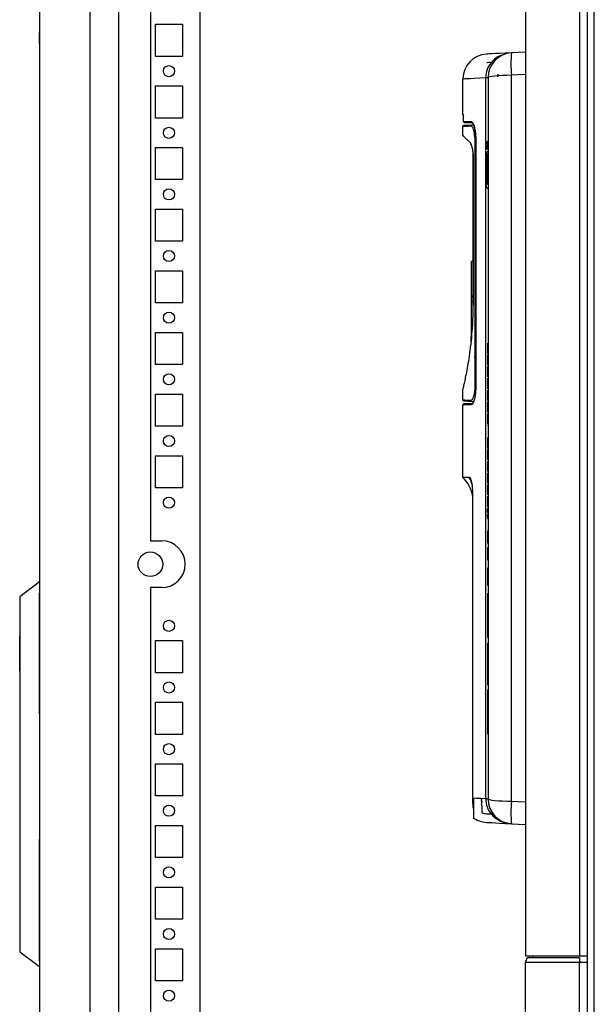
# Model space of a CAD drawing. Header units: inches. Extents: x 614 to 6314, y 704 to 4696.
# Tile 68 of 78: x 5442 to 5675, y 2275 to 2675. Entities that reach past the tile are written whole.
import ezdxf

# ---------------------------------------------------------------- set-up
doc = ezdxf.new("R2010")
doc.units = ezdxf.units.IN
doc.header["$MEASUREMENT"] = 0
doc.layers.add('PWR_0250HP', color=7, linetype='Continuous')

# ---------------------------------------------------------------- blocks, each defined once
blk = doc.blocks.new('ENCL_SIDE')
for p, q in [((-300.05, 2091.28), (-300.05, 1187.75)), ((-300.05, 2091.25), (-300.05, 1187.75)), ((-279.55, 2091.25), (-279.55, 133.25)), ((-267.91, 168.75), (-267.91, 2058.75)), ((-235.05, 2058.75), (-235.05, 168.75)), ((-255.05, 1989.25), (-255.05, 1208.25)), ((-300.05, 1410.03), (-300.05, 1414.47)), ((-253.05, 1404.75), (-253.05, 1417.75)), ((-253.05, 1417.75), (-242.05, 1417.75)), ((-242.05, 1417.75), (-242.05, 1404.75)), ((-235.05, 1417.75), (-235.05, 1404.75)), ((-242.05, 1404.75), (-253.05, 1404.75)), ((-235.05, 1401), (-235.05, 1396.5)), ((-253.05, 1379.75), (-253.05, 1392.75)), ((-253.05, 1392.75), (-242.05, 1392.75)), ((-242.05, 1392.75), (-242.05, 1379.75)), ((-235.05, 1392.75), (-235.05, 1379.75)), ((-242.05, 1379.75), (-253.05, 1379.75)), ((-235.05, 1376), (-235.05, 1371.5)), ((-253.05, 1354.75), (-253.05, 1367.75)), ((-253.05, 1367.75), (-242.05, 1367.75)), ((-242.05, 1367.75), (-242.05, 1354.75)), ((-235.05, 1367.75), (-235.05, 1354.75)), ((-242.05, 1354.75), (-253.05, 1354.75)), ((-235.05, 1351), (-235.05, 1346.5)), ((-253.05, 1329.75), (-253.05, 1342.75)), ((-253.05, 1342.75), (-242.05, 1342.75)), ((-242.05, 1342.75), (-242.05, 1329.75)), ((-235.05, 1342.75), (-235.05, 1329.75)), ((-242.05, 1329.75), (-253.05, 1329.75)), ((-235.05, 1326), (-235.05, 1321.5)), ((-253.05, 1304.75), (-253.05, 1317.75)), ((-253.05, 1317.75), (-242.05, 1317.75)), ((-242.05, 1317.75), (-242.05, 1304.75)), ((-235.05, 1317.75), (-235.05, 1304.75)), ((-242.05, 1304.75), (-253.05, 1304.75)), ((-235.05, 1301), (-235.05, 1296.5)), ((-253.05, 1279.75), (-253.05, 1292.75)), ((-253.05, 1292.75), (-242.05, 1292.75)), ((-242.05, 1292.75), (-242.05, 1279.75)), ((-235.05, 1292.75), (-235.05, 1279.75)), ((-242.05, 1279.75), (-253.05, 1279.75)), ((-235.05, 1276), (-235.05, 1271.5)), ((-253.05, 1254.75), (-253.05, 1267.75)), ((-253.05, 1267.75), (-242.05, 1267.75)), ((-242.05, 1267.75), (-242.05, 1254.75)), ((-235.05, 1267.75), (-235.05, 1254.75)), ((-242.05, 1254.75), (-253.05, 1254.75)), ((-235.05, 1251), (-235.05, 1246.5)), ((-253.05, 1229.75), (-253.05, 1242.75)), ((-253.05, 1242.75), (-242.05, 1242.75)), ((-242.05, 1242.75), (-242.05, 1229.75)), ((-235.05, 1242.75), (-235.05, 1229.75)), ((-242.05, 1229.75), (-253.05, 1229.75)), ((-235.05, 1226), (-235.05, 1221.5)), ((-235.05, 1217.75), (-235.05, 1204.75)), ((-255.05, 1208.25), (-250.45, 1208.25)), ((-235.05, 1201), (-235.05, 1196.5)), ((-300.05, 1191.55), (-308.05, 1185.55)), ((-300.05, 1191.55), (-300.05, 1035.55)), ((-235.05, 1192.75), (-235.05, 1179.75)), ((-300.05, 1138.05), (-300.05, 1187.05)), ((-250.45, 1189.25), (-255.05, 1189.25)), ((-255.05, 1189.25), (-255.05, 208.25)), ((-308.05, 1185.55), (-308.05, 1041.55)), ((-235.05, 1176), (-235.05, 1171.5)), ((-308.05, 1155.4), (-308.05, 1169.7)), ((-253.05, 1154.75), (-253.05, 1167.75)), ((-253.05, 1167.75), (-242.05, 1167.75)), ((-242.05, 1167.75), (-242.05, 1154.75)), ((-235.05, 1167.75), (-235.05, 1154.75)), ((-242.05, 1154.75), (-253.05, 1154.75)), ((-235.05, 1151), (-235.05, 1146.5)), ((-300.05, 1140.53), (-300.05, 1144.97)), ((-253.05, 1129.75), (-253.05, 1142.75)), ((-253.05, 1142.75), (-242.05, 1142.75)), ((-242.05, 1142.75), (-242.05, 1129.75)), ((-235.05, 1142.75), (-235.05, 1129.75)), ((-300.05, 1137.05), (-300.05, 1090.05)), ((-242.05, 1129.75), (-253.05, 1129.75)), ((-235.05, 1126), (-235.05, 1121.5)), ((-253.05, 1104.75), (-253.05, 1117.75)), ((-253.05, 1117.75), (-242.05, 1117.75)), ((-242.05, 1117.75), (-242.05, 1104.75)), ((-235.05, 1117.75), (-235.05, 1104.75)), ((-242.05, 1104.75), (-253.05, 1104.75)), ((-235.05, 1101), (-235.05, 1096.5)), ((-253.05, 1079.75), (-253.05, 1092.75)), ((-253.05, 1092.75), (-242.05, 1092.75)), ((-242.05, 1092.75), (-242.05, 1079.75)), ((-235.05, 1092.75), (-235.05, 1079.75)), ((-300.05, 1037.8), (-300.05, 1087.3)), ((-300.05, 1080.75), (-300.05, 1083.97)), ((-300.05, 1083.97), (-300.05, 1083.97)), ((-242.05, 1079.75), (-253.05, 1079.75)), ((-235.05, 1076), (-235.05, 1071.5)), ((-253.05, 1054.75), (-253.05, 1067.75)), ((-253.05, 1067.75), (-242.05, 1067.75)), ((-242.05, 1067.75), (-242.05, 1054.75)), ((-235.05, 1067.75), (-235.05, 1054.75)), ((-242.05, 1054.75), (-253.05, 1054.75)), ((-235.05, 1051), (-235.05, 1046.5)), ((-253.05, 1029.75), (-253.05, 1042.75)), ((-253.05, 1042.75), (-242.05, 1042.75)), ((-242.05, 1042.75), (-242.05, 1029.75)), ((-235.05, 1042.75), (-235.05, 1029.75)), ((-308.05, 1041.55), (-300.05, 1035.55)), ((-300.05, 1035.78), (-300.05, 133.25)), ((-300.05, 1035.78), (-300.05, 133.22)), ((-242.05, 1029.75), (-253.05, 1029.75)), ((-235.05, 1026), (-235.05, 1021.5))]:
    blk.add_line(p, q)
for centre, radius in [((-247.55, 1398.75), 2.25), ((-247.55, 1373.75), 2.25), ((-247.55, 1348.75), 2.25), ((-247.55, 1323.75), 2.25), ((-247.55, 1298.75), 2.25), ((-247.55, 1273.75), 2.25), ((-247.55, 1248.75), 2.25), ((-247.55, 1223.75), 2.25), ((-255.05, 1198.75), 5), ((-247.55, 1173.75), 2.25), ((-247.55, 1148.75), 2.25), ((-247.55, 1123.75), 2.25), ((-247.55, 1098.75), 2.25), ((-247.55, 1073.75), 2.25), ((-247.55, 1048.75), 2.25), ((-247.55, 1023.75), 2.25)]:
    blk.add_circle(centre, radius)
blk.add_arc((-250.45, 1198.75), 9.5, 270, 90)
blk = doc.blocks.new('FRAME F_SIDE')
at = {"color": 7, "linetype": 'Continuous'}
for p, q in [((-84.8, 1289.42), (-84.8, 448.42)), ((-62.94, 1289.42), (-62.94, 448.42)), ((-59.8, 1289.3), (-59.8, 181)), ((-56.9, 181), (-56.9, 1289.3)), ((-84.8, 815.06), (-90.47, 814.76)), ((-110.15, 789.58), (-110.15, 804.24)), ((-100.97, 804.72), (-100.97, 804.68)), ((-100.97, 804.68), (-100.97, 512.15)), ((-100.97, 804.68), (-99.95, 804.68)), ((-99.95, 804.78), (-99.95, 512.06)), ((-90.47, 805.78), (-84.8, 806.07)), ((-90.47, 511.06), (-90.47, 805.78)), ((-109.89, 786.8), (-109.89, 789.55)), ((-109.89, 786.8), (-109.89, 788.73)), ((-110.25, 781.31), (-110.25, 784.92)), ((-108.32, 785.02), (-106.99, 785.09)), ((-105.76, 785.44), (-106.72, 785.39)), ((-106.54, 786.47), (-106.23, 786.33)), ((-105.97, 783.43), (-105.19, 783.47)), ((-105.38, 779.48), (-105.38, 679.33)), ((-105.1, 779.48), (-105.38, 779.48)), ((-104.86, 779.92), (-104.84, 779.92)), ((-104.84, 678.92), (-104.84, 779.92)), ((-100.2, 777.75), (-100.2, 777.99)), ((-100.2, 777.78), (-99.95, 777.78)), ((-100.2, 777.18), (-99.95, 777.17)), ((-106.05, 773.93), (-106.05, 770.87)), ((-106.05, 770.87), (-106, 770.87)), ((-106.05, 770.87), (-106.05, 770.85)), ((-106.05, 770.85), (-106.05, 770.39)), ((-106, 772.71), (-106, 712.21)), ((-106, 712.06), (-106, 772.71)), ((-100.74, 768.12), (-100.74, 772.72)), ((-100.35, 772.7), (-100.74, 772.69)), ((-100.62, 773.8), (-99.95, 773.79)), ((-100.35, 773.61), (-100.35, 772.7)), ((-100.35, 772.5), (-100.35, 772.7)), ((-100.35, 772.5), (-100.35, 769.66)), ((-100.35, 772.5), (-100.25, 772.5)), ((-100.25, 773.71), (-100.25, 773.66)), ((-100.25, 772.75), (-100.25, 773.66)), ((-100.25, 772.6), (-100.25, 772.75)), ((-100.25, 772.75), (-100.05, 772.75)), ((-100.05, 772.6), (-100.25, 772.6)), ((-100.25, 768.75), (-100.25, 772.5)), ((-100.05, 772.6), (-100.05, 772.75)), ((-100.05, 772.6), (-100.05, 772.5)), ((-99.95, 772.5), (-100.05, 772.5)), ((-99.95, 771.45), (-100.05, 771.45)), ((-100.05, 770.25), (-100.05, 771.45)), ((-106.05, 770.39), (-106.05, 769.67)), ((-100.35, 769.66), (-100.35, 768.66)), ((-100.2, 767.23), (-100.2, 768.31)), ((-100.2, 767.78), (-99.95, 767.78)), ((-99.95, 770.25), (-100.05, 770.25)), ((-100.05, 770.15), (-100.05, 770.05)), ((-99.95, 770.05), (-100.05, 770.05)), ((-100.05, 769.04), (-100.05, 770.05)), ((-100.05, 769.04), (-100.05, 768.9)), ((-99.95, 769.04), (-100.05, 769.04)), ((-105.38, 765.58), (-104.84, 765.59)), ((-105.38, 764.1), (-104.84, 764.1)), ((-100.74, 761.72), (-100.74, 766.31)), ((-100.35, 765.78), (-100.35, 764.84)), ((-100.35, 764.84), (-100.35, 764.26)), ((-100.35, 764.26), (-100.35, 763.79)), ((-100.35, 764.26), (-100.25, 764.26)), ((-100.35, 763.6), (-100.35, 763.79)), ((-100.35, 763.79), (-100.25, 763.79)), ((-100.35, 763.6), (-100.35, 761.5)), ((-100.25, 764.77), (-100.25, 765.68)), ((-100.25, 763.79), (-100.25, 764.26)), ((-100.25, 763.79), (-100.25, 763.7)), ((-100.05, 763.79), (-100.25, 763.79)), ((-100.25, 761.4), (-100.25, 763.7)), ((-100.25, 763.7), (-100.05, 763.7)), ((-100.05, 765.53), (-100.05, 764.77)), ((-100.05, 764.77), (-100.05, 764.26)), ((-100.05, 764.26), (-99.95, 764.26)), ((-100.05, 763.7), (-100.05, 763.79)), ((-105.38, 737.1), (-104.84, 737.1)), ((-105.38, 735.61), (-104.84, 735.6)), ((-106.8, 729.91), (-106, 730.71)), ((-106.8, 729.91), (-106.8, 716.3)), ((-106, 730.35), (-106, 730.35)), ((-105.38, 728.26), (-104.84, 728.25)), ((-106.85, 724.96), (-106.8, 724.96)), ((-106.85, 724.96), (-106.85, 723.46)), ((-106.85, 723.46), (-106.8, 723.46)), ((-104.84, 725.07), (-105.38, 725.08)), ((-104.84, 724.85), (-105.38, 724.86)), ((-105.38, 723.15), (-104.84, 723.16)), ((-106.81, 720.24), (-106.81, 716.78)), ((-106, 719.02), (-106, 719.02)), ((-104.84, 722.64), (-105.38, 722.64)), ((-105.38, 721.72), (-104.84, 721.73)), ((-104.84, 721.64), (-105.38, 721.63)), ((-104.84, 721.54), (-105.38, 721.53)), ((-104.84, 721.16), (-105.38, 721.16)), ((-104.84, 720.86), (-105.38, 720.87)), ((-104.84, 720.29), (-105.38, 720.29)), ((-104.84, 719.47), (-105.38, 719.46)), ((-104.84, 719.29), (-105.38, 719.28)), ((-104.84, 718.89), (-105.38, 718.9)), ((-106.8, 716.3), (-106, 715.21)), ((-106.8, 716.3), (-106.8, 713.73)), ((-106, 715.69), (-106, 715.69)), ((-104.84, 716.52), (-105.38, 716.53)), ((-104.84, 715.2), (-105.38, 715.21)), ((-106.81, 711.31), (-106.8, 711.31)), ((-106.81, 711.22), (-106.8, 711.22)), ((-106.8, 713.51), (-106, 714.31)), ((-106.8, 713.73), (-106.54, 713.77)), ((-106.8, 713.73), (-106.8, 713.51)), ((-106.8, 713.51), (-106.8, 708.56)), ((-106, 712.21), (-106, 712.21)), ((-105.38, 713.6), (-104.84, 713.61)), ((-106.81, 710.01), (-106.81, 709.4)), ((-106.81, 709.4), (-106.81, 709.34)), ((-106.81, 709.34), (-106.81, 709.33)), ((-106.81, 709.34), (-106.8, 709.34)), ((-106.81, 709.33), (-106.8, 709.33)), ((-106.81, 709.33), (-106.81, 707.64)), ((-106.81, 707.64), (-106.81, 704.17)), ((-106.8, 708.56), (-106.8, 703.61)), ((-104.84, 709.74), (-105.38, 709.74)), ((-104.84, 709.35), (-105.38, 709.36)), ((-104.84, 707.37), (-105.38, 707.36)), ((-104.84, 707.14), (-105.38, 707.14)), ((-106.81, 706.56), (-106.8, 706.56)), ((-106.8, 705.81), (-106.81, 705.81)), ((-106.31, 703.12), (-106.8, 703.61)), ((-106.8, 703.61), (-106.8, 701.07)), ((-104.84, 705.66), (-105.38, 705.66)), ((-104.84, 703.1), (-105.38, 703.11)), ((-106.81, 697.51), (-106.81, 699.51)), ((-106.8, 701.07), (-106.43, 701.44)), ((-106.8, 701.07), (-106.8, 697.53)), ((-104.84, 698.14), (-105.38, 698.14)), ((-104.84, 698.09), (-105.38, 698.09)), ((-104.84, 698.05), (-105.38, 698.06)), ((-104.84, 697.3), (-105.38, 697.3)), ((-104.84, 696.91), (-105.38, 696.92)), ((-100.2, 697), (-100.2, 696.44)), ((-100.2, 697), (-99.95, 697)), ((-100.2, 696.44), (-100.2, 692.8)), ((-100.2, 696.44), (-99.95, 696.44)), ((-104.92, 694.37), (-105.38, 694.38)), ((-105.38, 693.78), (-104.84, 693.79)), ((-104.84, 693.7), (-105.38, 693.69)), ((-104.84, 693.32), (-105.38, 693.32)), ((-104.84, 693.02), (-105.38, 693.03)), ((-104.84, 692.97), (-105.38, 692.98)), ((-104.84, 692.93), (-105.38, 692.94)), ((-104.84, 692.87), (-105.38, 692.86)), ((-104.84, 692.1), (-105.38, 692.11)), ((-104.84, 692.02), (-105.38, 692.02)), ((-104.84, 691.79), (-105.38, 691.8)), ((-105.38, 691.18), (-105.33, 691.46)), ((-104.93, 694.32), (-104.86, 694.88)), ((-100.2, 692.8), (-99.95, 692.8)), ((-100.2, 692.24), (-100.2, 688.6)), ((-100.2, 688.6), (-100.2, 688.04)), ((-100.2, 687.48), (-100.2, 683.28)), ((-100.2, 687.48), (-99.95, 687.48)), ((-100.2, 685.66), (-99.95, 685.66)), ((-100.2, 682.72), (-100.2, 682.16)), ((-100.2, 682.16), (-100.2, 678.52)), ((-110.25, 673.89), (-110.25, 677.81)), ((-104.84, 678.92), (-104.86, 678.92)), ((-100.2, 677.96), (-100.2, 674.32)), ((-110.15, 642.53), (-110.15, 672.03)), ((-106.99, 673.72), (-107.52, 673.74)), ((-106.72, 673.42), (-105.76, 673.37)), ((-106.13, 672.62), (-106.54, 672.36)), ((-100.2, 674.32), (-100.2, 673.76)), ((-100.2, 673.2), (-100.2, 672.54)), ((-100.2, 672.54), (-100.2, 671.1)), ((-100.2, 671.1), (-100.2, 669.67)), ((-100.2, 669.67), (-100.2, 669)), ((-100.2, 668.44), (-100.2, 667.88)), ((-100.2, 667.88), (-100.2, 665.2)), ((-100.2, 665.2), (-100.2, 664.24)), ((-100.2, 663.68), (-99.95, 663.68)), ((-100.2, 658.64), (-100.2, 655)), ((-100.2, 658.64), (-99.95, 658.64)), ((-100.2, 655.14), (-99.95, 655.14)), ((-100.2, 655), (-100.2, 654.44)), ((-100.2, 655), (-99.95, 655)), ((-100.2, 654.44), (-99.95, 654.44)), ((-100.2, 653.88), (-100.2, 653.32)), ((-100.2, 653.32), (-100.2, 653.18)), ((-100.2, 653.18), (-100.2, 650.38)), ((-100.2, 650.38), (-100.2, 650.24)), ((-100.2, 650.24), (-100.2, 649.68)), ((-100.2, 649.12), (-100.2, 648.56)), ((-100.2, 648.56), (-100.2, 644.92)), ((-100.2, 648.33), (-99.95, 648.33)), ((-100.2, 647.21), (-99.95, 647.21)), ((-100.2, 644.36), (-100.2, 640.16)), ((-107.59, 642.53), (-110.15, 642.53)), ((-100.2, 639.6), (-100.2, 635.96)), ((-106.18, 512.4), (-106.18, 636.4)), ((-100.2, 635.96), (-100.2, 635.4)), ((-100.2, 634.84), (-100.2, 631.2)), ((-100.2, 634.84), (-99.95, 634.84)), ((-100.2, 631.34), (-99.95, 631.34)), ((-100.2, 631.2), (-100.2, 630.64)), ((-100.2, 631.2), (-99.95, 631.2)), ((-100.2, 630.08), (-99.95, 630.08)), ((-100.2, 630.08), (-100.2, 629.42)), ((-100.2, 629.42), (-99.95, 629.42)), ((-100.2, 628.31), (-100.2, 629.42)), ((-100.2, 628.31), (-99.95, 628.31)), ((-100.2, 627.65), (-99.95, 627.65)), ((-100.2, 626.55), (-100.2, 627.65)), ((-100.2, 626.55), (-100.2, 625.88)), ((-100.2, 626.55), (-99.95, 626.55)), ((-100.2, 625.88), (-99.95, 625.88)), ((-100.2, 620.88), (-100.2, 615.88)), ((-100.2, 620.88), (-99.95, 620.88)), ((-100.2, 615.88), (-99.95, 615.88)), ((-100.2, 614.15), (-100.2, 609.15)), ((-100.2, 611.25), (-99.95, 611.25)), ((-100.2, 609.15), (-99.95, 609.15)), ((-100.2, 605.85), (-100.2, 598.65)), ((-100.2, 595.44), (-100.2, 592.36)), ((-100.2, 595.44), (-99.95, 595.44)), ((-100.2, 592.36), (-100.2, 592.17)), ((-100.2, 592.17), (-100.2, 587.49)), ((-100.2, 590.81), (-99.95, 590.81)), ((-100.2, 587.49), (-100.2, 585.49)), ((-100.2, 587.49), (-99.95, 587.49)), ((-100.2, 585.49), (-99.95, 585.49)), ((-100.2, 585.49), (-100.2, 580.81)), ((-100.2, 580.81), (-100.2, 580.63)), ((-100.2, 580.63), (-99.95, 580.63)), ((-100.2, 580.63), (-100.2, 577.54)), ((-100.2, 575.32), (-100.2, 561.42)), ((-100.2, 575.32), (-99.95, 575.32)), ((-100.2, 561.42), (-99.95, 561.42)), ((-100.2, 561.42), (-100.2, 558.42)), ((-100.2, 561.32), (-99.95, 561.32)), ((-100.2, 558.42), (-99.95, 558.42)), ((-100.2, 556.32), (-100.2, 542.42)), ((-100.2, 556.32), (-99.95, 556.32)), ((-100.2, 542.42), (-100.2, 538.42)), ((-100.2, 542.32), (-99.95, 542.32)), ((-100.2, 541.32), (-99.95, 541.32)), ((-105.95, 512.39), (-105.95, 508.28)), ((-100.97, 512.15), (-99.95, 512.15)), ((-100.97, 512.15), (-100.97, 512.11)), ((-84.8, 510.76), (-90.47, 511.06)), ((-90.47, 502.07), (-84.8, 501.77)), ((-84.8, 448.42), (-62.94, 448.42)), ((-62.87, 447.66), (-83.99, 447.66)), ((-62.94, 448.42), (-59.8, 448.42)), ((-84.8, 181.12), (-84.8, 445.72)), ((-62.94, 445.72), (-84.8, 445.72)), ((-62.94, 445.72), (-84.8, 445.72)), ((-84.8, 445.72), (-84.8, 445.72)), ((-83.3, 445.72), (-83.3, 445.72)), ((-59.8, 445.72), (-62.94, 445.72)), ((-62.94, 181.12), (-62.94, 445.72))]:
    blk.add_line(p, q, dxfattribs=at)
at = {"color": 7, "linetype": 'Continuous', "flags": 128}
for points in [[(-90.47, 814.76), (-92.98, 814.63), (-95.14, 814.52), (-96.96, 814.42), (-98.42, 814.35), (-99.52, 814.29), (-100.26, 814.25), (-100.63, 814.23), (-100.67, 814.23)], [(-97.88, 810.87), (-98.6, 810.83), (-99.6, 810.78), (-100.23, 810.75), (-100.48, 810.73)], [(-110.15, 804.24), (-109.96, 804.25), (-109.39, 804.28), (-108.44, 804.32), (-107.12, 804.39), (-105.43, 804.47), (-103.38, 804.56), (-100.97, 804.68)], [(-109.89, 789.55), (-110.12, 789.57), (-110.15, 789.58)], [(-106.83, 786.77), (-108.23, 786.79), (-109.25, 786.8), (-109.89, 786.8)], [(-110.25, 784.92), (-110.05, 784.93), (-109.43, 784.97), (-108.41, 785.02), (-108.32, 785.02)], [(-106.72, 785.39), (-108.13, 785.32), (-109.15, 785.27), (-109.76, 785.23), (-109.97, 785.22)], [(-109.59, 786.5), (-108.95, 786.5), (-107.94, 786.49), (-106.54, 786.47)], [(-107.16, 778.22), (-108.27, 779.32), (-109.13, 780.19), (-109.75, 780.81), (-110.13, 781.18), (-110.25, 781.31)], [(-100.2, 778.34), (-100.13, 778.34), (-100.05, 778.35), (-99.95, 778.35)], [(-100.2, 777.75), (-100.07, 777.74), (-99.95, 777.74)], [(-100.2, 776.25), (-100.13, 776.24), (-100.05, 776.24), (-99.95, 776.24)], [(-100.35, 773.61), (-100.35, 773.62), (-100.34, 773.63), (-100.33, 773.64), (-100.32, 773.65), (-100.31, 773.65), (-100.29, 773.66), (-100.27, 773.66), (-100.25, 773.66)], [(-100.35, 772.7), (-100.35, 772.71), (-100.34, 772.72), (-100.33, 772.73), (-100.32, 772.74), (-100.31, 772.74), (-100.29, 772.75), (-100.27, 772.75), (-100.25, 772.75)], [(-100.16, 774.76), (-100.04, 774.76), (-99.97, 774.76), (-99.95, 774.76)], [(-100.05, 772.75), (-100.03, 772.75), (-100.01, 772.75), (-99.99, 772.76), (-99.98, 772.77), (-99.97, 772.77), (-99.96, 772.78), (-99.95, 772.79), (-99.95, 772.8)], [(-100.2, 768.34), (-100.13, 768.34), (-100.05, 768.35), (-99.95, 768.35)], [(-100.2, 766.25), (-100.13, 766.24), (-100.05, 766.24), (-99.95, 766.24)], [(-99.95, 759.68), (-99.97, 759.68), (-100.04, 759.67), (-100.16, 759.67)], [(-107.52, 673.74), (-108.41, 673.79), (-109.43, 673.84), (-110.05, 673.88), (-110.25, 673.89)], [(-110.15, 672.03), (-109.94, 672.03), (-109.32, 672.04), (-108.28, 672.05), (-106.83, 672.06)], [(-109.97, 673.59), (-109.97, 673.59), (-109.76, 673.58), (-109.15, 673.54), (-108.13, 673.49), (-106.72, 673.42)], [(-106.54, 672.36), (-107.99, 672.35), (-109.02, 672.34), (-109.64, 672.33), (-109.85, 672.33)], [(-100.97, 512.15), (-102.94, 512.25), (-104.68, 512.33), (-106.18, 512.4)], [(-100.49, 506.1), (-100.42, 506.1), (-100.03, 506.08), (-99.27, 506.04), (-98.81, 506.01)], [(-100.67, 502.6), (-100.63, 502.6), (-100.26, 502.58), (-99.52, 502.54), (-98.42, 502.49), (-96.96, 502.41), (-95.14, 502.31), (-92.98, 502.2), (-90.47, 502.07)]]:
    blk.add_lwpolyline(points, dxfattribs=at)
at = {"color": 7, "linetype": 'Continuous'}
for centre, radius, start, end in [((-89.95, 804.78), 10, 93, 180), ((-47.41, 810.27), 43.3, 174.0424, 185.9576), ((-100.15, 804.24), 10, 93, 180.0991), ((-100.85, 812.26), 7.54, 269.1191, 276.8836), ((-108.65, 789.58), 1.5, 181.4365, 214.0861), ((-109.59, 786.8), 0.3, 179.2618, 269.5), ((-109.59, 786.8), 0.3, 179.9066, 269.4408), ((-106.53, 786.77), 0.296, 179.1279, 268.585), ((-109.95, 784.92), 0.3, 93, 176.9451), ((-106.7, 785.1), 0.295, 93.8424, 181.014), ((-98.92, 777.22), 2.03, 120.5102, 180), ((-98.92, 777.22), 2.03, 180, 239.4898), ((-100.25, 773.61), 0.1, 90, 180), ((-100.25, 772.7), 0.1, 180, 270), ((-100.05, 772.5), 0.1, 0, 90), ((-98.92, 767.22), 2.03, 120.5102, 180), ((-98.92, 767.22), 2.03, 180, 239.4898), ((-100.05, 770.05), 0.1, 0, 90), ((-100.26, 764.86), 0.0897, 190.4217, 277.5845), ((-100.25, 763.6), 0.0984, 89.0263, 178.9587), ((-100.04, 764.68), 0.0896, 10.4034, 97.6475), ((-100.25, 761.5), 0.1, 180, 270), ((-109.95, 673.89), 0.3, 184.2217, 267), ((-109.85, 672.03), 0.3, 90.5, 176.6475), ((-106.7, 673.71), 0.295, 178.9807, 266.1743), ((-106.53, 672.06), 0.296, 91.4102, 180.8769), ((-120.95, 632.12), 15, 10.126, 43.7814), ((-118.58, 636.29), 12.64, 13.6696, 29.5972), ((-100.85, 504.57), 7.54, 83.1152, 90.882), ((-89.95, 512.06), 10, 180, 267), ((-47.41, 506.56), 43.3, 174.0424, 185.9576), ((-100.15, 512.59), 10, 233.9437, 267), ((-100.15, 512.59), 6.5, 249.1208, 267), ((-82.05, 445.72), 2.75, 135, 180), ((-84.35, 449.07), 1.25, 315, 328.2453), ((-84.35, 449.07), 2.75, 329.0982, 346.1595), ((-38.2, 445.84), 24.74, 175.7662, 180.2733)]:
    blk.add_arc(centre, radius, start, end, dxfattribs=at)
at = {"color": 7, "linetype": 'Continuous', "extrusion": (0, 0, -1)}
for centre, start_param, end_param in [((-89.95, 804.78), 0, 1.518436), ((-89.95, 512.06), 4.764749, 6.283185)]:
    blk.add_ellipse(centre, major_axis=(-10, 0), ratio=0.1, start_param=start_param, end_param=end_param, dxfattribs=at)
at = {"color": 7, "linetype": 'Continuous'}
for points, knots in [([(-94.11, 813.86), (-94.75, 813.65), (-96.49, 813.05), (-98.74, 811.01), (-100.6, 808.08), (-100.85, 805.84), (-100.97, 804.72)], [0, 0, 0, 0, 0.164777, 0.450983, 0.727551, 1, 1, 1, 1]), ([(-95.96, 806.05), (-96, 805.94), (-96.1, 805.65), (-96.12, 805.23), (-96.13, 804.97)], [0, 0, 0, 0, 0.380929, 1, 1, 1, 1]), ([(-104.84, 779.92), (-104.87, 780.66), (-104.91, 782.15), (-105.27, 784.14), (-105.77, 785.7), (-106.32, 786.62), (-106.68, 786.73), (-106.83, 786.77)], [0, 0, 0, 0, 0.2032828, 0.4065096, 0.6147901, 0.8325051, 1, 1, 1, 1]), ([(-106.99, 785.09), (-106.86, 785.06), (-106.56, 784.98), (-106.1, 784.21), (-105.71, 782.94), (-105.43, 781.31), (-105.39, 780.09), (-105.38, 779.48)], [0, 0, 0, 0, 0.180809, 0.394273, 0.598387, 0.7992, 1, 1, 1, 1]), ([(-104.87, 780.15), (-104.87, 780.36), (-104.87, 781.03), (-104.97, 782.16), (-105.16, 783.43), (-105.42, 784.56), (-105.74, 785.46), (-106.08, 786.12), (-106.27, 786.3), (-106.36, 786.38)], [0, 0, 0, 0, 0.067192, 0.221987, 0.377782, 0.534763, 0.693327, 0.852262, 1, 1, 1, 1]), ([(-105.46, 781.19), (-105.46, 781.47), (-105.44, 782.13), (-105.33, 782.92), (-105.23, 783.32), (-105.19, 783.47)], [0, 0, 0, 0, 0.328836, 0.750247, 1, 1, 1, 1]), ([(-105.36, 782.55), (-105.35, 782.52), (-105.22, 781.99), (-105.13, 780.88), (-105.11, 779.85), (-105.1, 779.48)], [0, 0, 0, 0, 0.035397, 0.6557723, 1, 1, 1, 1]), ([(-106, 772.71), (-106, 773.02), (-106.02, 773.95), (-106.17, 775.42), (-106.49, 776.9), (-106.84, 777.82), (-107.07, 778.11), (-107.16, 778.22)], [0, 0, 0, 0, 0.1248326, 0.3617528, 0.6033261, 0.8556649, 1, 1, 1, 1]), ([(-100.2, 777.78), (-100.2, 777.83), (-100.2, 777.93), (-100.2, 778.06), (-100.2, 778.19), (-100.2, 778.32), (-100.2, 778.33), (-100.2, 778.34)], [0, 0, 0, 0, 0.119789, 0.232789, 0.360359, 0.584301, 1, 1, 1, 1]), ([(-100.2, 777.72), (-100.16, 777.72), (-100.07, 777.72), (-99.99, 777.72), (-99.95, 777.72)], [0, 0, 0, 0, 0.500241, 1, 1, 1, 1]), ([(-100.2, 777.68), (-100.16, 777.68), (-100.08, 777.68), (-100, 777.68), (-99.95, 777.69)], [0, 0, 0, 0, 0.42108, 1, 1, 1, 1]), ([(-100.2, 777.68), (-100.2, 777.65), (-100.2, 777.54), (-100.2, 777.49), (-100.2, 777.38), (-100.2, 777.28), (-100.2, 777.24)], [0, 0, 0, 0, 0.2112018, 0.6792665, 0.846412, 1, 1, 1, 1]), ([(-100.2, 777.09), (-100.2, 777.1), (-100.2, 777.12), (-100.2, 777.15), (-100.2, 777.17), (-100.2, 777.18)], [0, 0, 0, 0, 0.3255911, 0.6628121, 1, 1, 1, 1]), ([(-100.2, 777.09), (-100.16, 777.08), (-100.07, 777.08), (-99.99, 777.08), (-99.95, 777.08)], [0, 0, 0, 0, 0.500241, 1, 1, 1, 1]), ([(-100.2, 777.02), (-100.2, 777), (-100.2, 776.95), (-100.2, 776.89), (-100.2, 776.87)], [0, 0, 0, 0, 0.5465636, 1, 1, 1, 1]), ([(-100.2, 776.25), (-100.2, 776.26), (-100.2, 776.27), (-100.2, 776.43), (-100.2, 776.62), (-100.2, 776.81), (-100.2, 776.92), (-100.2, 776.95)], [0, 0, 0, 0, 0.408493, 0.591754, 0.776415, 0.942452, 1, 1, 1, 1]), ([(-100.2, 776.95), (-100.16, 776.95), (-100.07, 776.95), (-99.99, 776.95), (-99.95, 776.95)], [0, 0, 0, 0, 0.500242, 1, 1, 1, 1]), ([(-100.74, 772.72), (-100.73, 772.94), (-100.71, 773.38), (-100.6, 773.97), (-100.44, 774.43), (-100.28, 774.72), (-100.19, 774.75), (-100.16, 774.76)], [0, 0, 0, 0, 0.200449, 0.400671, 0.608347, 0.827613, 1, 1, 1, 1]), ([(-100.2, 766.71), (-100.2, 766.76), (-100.2, 766.86), (-100.2, 767.03), (-100.2, 767.16), (-100.2, 767.23)], [0, 0, 0, 0, 0.288344, 0.57635, 1, 1, 1, 1]), ([(-100.2, 766.83), (-100.2, 766.84), (-100.2, 766.88), (-100.2, 766.92), (-100.2, 766.95)], [0, 0, 0, 0, 0.261936, 1, 1, 1, 1]), ([(-100.2, 766.95), (-100.16, 766.95), (-100.07, 766.95), (-99.99, 766.95), (-99.95, 766.95)], [0, 0, 0, 0, 0.500234, 1, 1, 1, 1]), ([(-100.2, 766.25), (-100.2, 766.25), (-100.2, 766.26), (-100.2, 766.4), (-100.2, 766.55), (-100.2, 766.66), (-100.2, 766.71)], [0, 0, 0, 0, 0.474698, 0.712585, 0.865512, 1, 1, 1, 1]), ([(-100.2, 766.58), (-100.2, 766.58), (-100.2, 766.59), (-100.2, 766.63), (-100.2, 766.66), (-100.2, 766.67)], [0, 0, 0, 0, 0.6033045, 0.9378999, 1, 1, 1, 1]), ([(-100.16, 759.67), (-100.2, 759.69), (-100.3, 759.74), (-100.48, 760.1), (-100.64, 760.64), (-100.73, 761.22), (-100.73, 761.59), (-100.74, 761.72)], [0, 0, 0, 0, 0.219697, 0.439284, 0.662114, 0.879408, 1, 1, 1, 1]), ([(-110.22, 677.91), (-110.23, 677.88), (-110.25, 677.8), (-110.09, 678.46), (-109.78, 679.78), (-109.33, 681.8), (-108.78, 684.45), (-108.16, 687.76), (-107.49, 691.82), (-106.86, 696.53), (-106.37, 701.64), (-106.06, 706.87), (-106.02, 710.32), (-106, 712.06)], [0, 0, 0, 0, 0.03852, 0.12239, 0.208618, 0.294312, 0.38202, 0.477722, 0.575579, 0.684503, 0.796088, 0.897049, 1, 1, 1, 1]), ([(-104.86, 691.76), (-104.88, 691.74), (-105.03, 691.6), (-105.19, 691.53), (-105.33, 691.46)], [0, 0, 0, 0, 0.130955, 1, 1, 1, 1]), ([(-104.86, 691.69), (-104.86, 691.67), (-104.9, 691.51), (-105, 691.33), (-105.13, 691.22), (-105.25, 691.3), (-105.31, 691.42), (-105.33, 691.46)], [0, 0, 0, 0, 0.041329, 0.309331, 0.585353, 0.866051, 1, 1, 1, 1]), ([(-105.38, 679.33), (-105.38, 678.98), (-105.4, 677.99), (-105.59, 676.41), (-105.98, 674.91), (-106.48, 673.89), (-106.82, 673.77), (-106.99, 673.72)], [0, 0, 0, 0, 0.116717, 0.32719, 0.548138, 0.77408, 1, 1, 1, 1]), ([(-104.86, 682.44), (-104.93, 682.29), (-105.1, 681.95), (-105.28, 681.92), (-105.38, 681.9)], [0, 0, 0, 0, 0.423334, 1, 1, 1, 1]), ([(-105.03, 681.9), (-105.01, 681.9), (-104.93, 681.89), (-104.89, 681.89), (-104.86, 681.89)], [0, 0, 0, 0, 0.21761, 1, 1, 1, 1]), ([(-106.83, 672.06), (-106.62, 672.14), (-106.21, 672.31), (-105.59, 673.56), (-105.11, 675.4), (-104.87, 677.31), (-104.85, 678.51), (-104.84, 678.92)], [0, 0, 0, 0, 0.225036, 0.449977, 0.672996, 0.887724, 1, 1, 1, 1]), ([(-106.18, 636.4), (-106.2, 637.12), (-106.24, 638.55), (-106.52, 640.45), (-106.92, 641.84), (-107.3, 642.46), (-107.51, 642.52), (-107.59, 642.53)], [0, 0, 0, 0, 0.229552, 0.459323, 0.684189, 0.895976, 1, 1, 1, 1]), ([(-105.95, 508.28), (-105.96, 508.57), (-105.99, 509.14), (-106.12, 510.49), (-106.18, 511.65), (-106.18, 512.29), (-106.18, 512.4)], [0, 0, 0, 0, 0.313056, 0.627194, 0.93251, 1, 1, 1, 1]), ([(-102.45, 509.31), (-102.46, 509.51), (-102.47, 509.9), (-102.55, 510.76), (-102.6, 511.65), (-102.61, 512.18), (-102.61, 512.39)], [0, 0, 0, 0, 0.307258, 0.616536, 0.845784, 1, 1, 1, 1]), ([(-102.61, 512.39), (-102.6, 512.09), (-102.6, 511.51), (-102.56, 511.02), (-102.55, 510.79)], [0, 0, 0, 0, 0.528565, 1, 1, 1, 1]), ([(-100.97, 512.11), (-100.85, 511), (-100.6, 508.76), (-98.75, 505.79), (-96.03, 503.52), (-93.2, 502.37), (-91.39, 502.17), (-90.79, 502.11)], [0, 0, 0, 0, 0.212316, 0.427836, 0.650873, 0.884842, 1, 1, 1, 1]), ([(-105.95, 508.28), (-105.95, 507.83), (-105.95, 506.94), (-105.95, 505.85), (-105.95, 505), (-105.95, 504.49), (-105.95, 504.56), (-105.95, 504.6)], [0, 0, 0, 0, 0.121031, 0.244514, 0.498059, 0.751971, 1, 1, 1, 1]), ([(-102.45, 509.31), (-102.45, 508.86), (-102.45, 507.95), (-102.45, 507.21), (-102.45, 506.72), (-102.45, 506.52), (-102.45, 506.57), (-102.45, 506.59)], [0, 0, 0, 0, 0.150529, 0.304951, 0.554663, 0.804561, 1, 1, 1, 1])]:
    blk.add_open_spline(points, degree=3, knots=knots, dxfattribs=at)

msp = doc.modelspace()

# ---------------------------------------------------------------- block references
msp.add_blockref('ENCL_SIDE', (5750.107, 1254.962))
at = {"layer": 'PWR_0250HP'}
msp.add_blockref('FRAME F_SIDE', (5731.956, 1846.4), dxfattribs=at)

doc.saveas('drawing.dxf')
